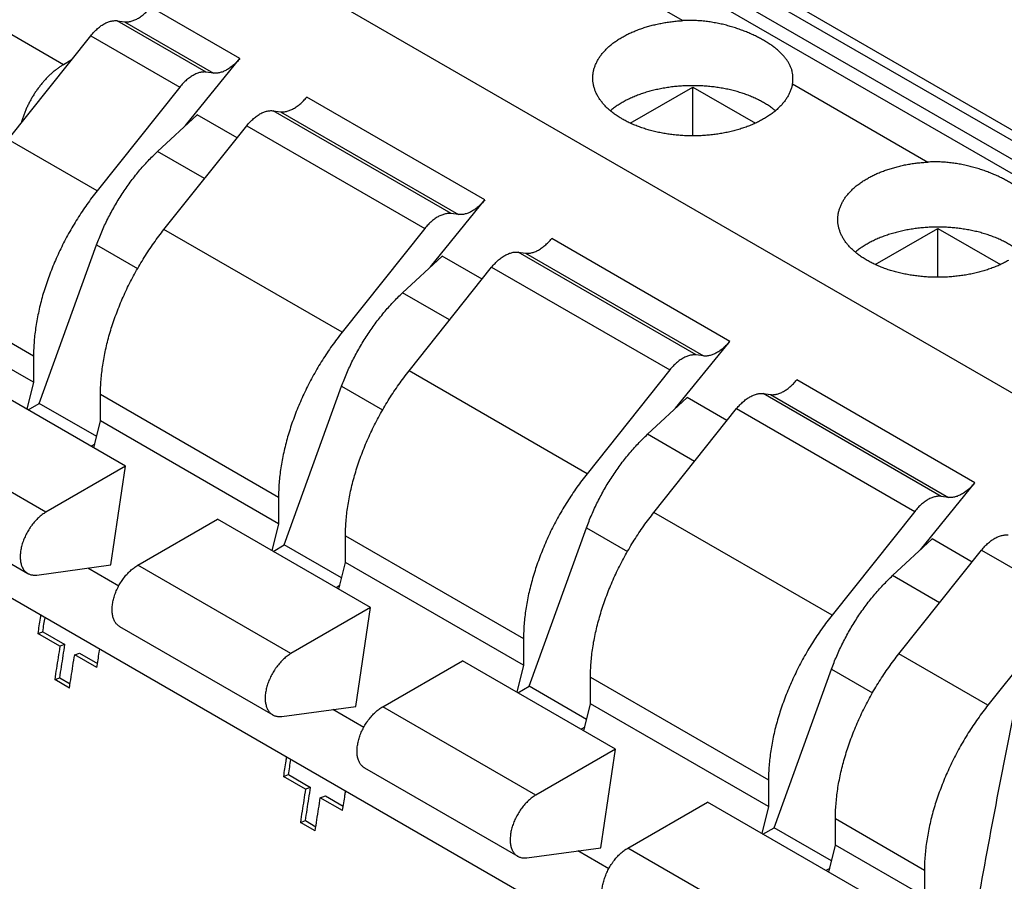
# Model space of a CAD drawing. Header units: inches. Extents: x 0 to 34, y 0 to 22.
# Tile 51 of 58: x 27 to 28.1, y 17.6 to 18.6. Entities that reach past the tile are written whole.
import ezdxf

# ---------------------------------------------------------------- set-up
doc = ezdxf.new("R2010")
doc.units = ezdxf.units.IN
doc.header["$LTSCALE"] = 1.87
doc.header["$MEASUREMENT"] = 0
doc.layers.get('0').update_dxf_attribs({"linetype": 'CONTINUOUS'})

msp = doc.modelspace()

# ---------------------------------------------------------------- linework, layer by layer
at = {"color": 7, "linetype": 'CONTINUOUS'}
for p, q in [((28.5358, 18.1678), (27.4757, 18.7799)), ((28.5162, 18.1634), (27.4561, 18.7755)), ((27.5441, 18.7722), (28.6042, 18.1601)), ((27.5314, 18.7684), (28.5915, 18.1563)), ((27.0837, 18.516), (26.7218, 18.725)), ((28.3048, 18.0483), (27.2446, 18.6604)), ((27.6074, 18.6483), (27.7538, 18.5638)), ((27.2746, 18.5228), (27.1782, 18.5784)), ((27.2383, 18.508), (27.142, 18.5636)), ((27.142, 18.5636), (27.1499, 18.5626)), ((27.1499, 18.5626), (27.2462, 18.507)), ((27.0238, 18.4351), (27.1133, 18.5474)), ((27.1133, 18.5474), (27.2096, 18.4918)), ((27.0921, 18.5209), (27.0837, 18.516)), ((27.2159, 18.4504), (27.2746, 18.5228)), ((27.2462, 18.507), (27.2383, 18.508)), ((27.2096, 18.4918), (27.1202, 18.3795)), ((27.6969, 18.4528), (27.7647, 18.4919)), ((27.7647, 18.439), (27.7647, 18.4919)), ((27.7647, 18.4919), (27.8324, 18.4528)), ((27.8724, 18.4953), (28.0188, 18.4107)), ((27.5396, 18.3698), (27.3469, 18.481)), ((27.1856, 18.4223), (27.2283, 18.4619)), ((27.2716, 18.4369), (27.2283, 18.4619)), ((27.5033, 18.355), (27.3107, 18.4662)), ((27.3107, 18.4662), (27.3186, 18.4652)), ((27.3186, 18.4652), (27.5112, 18.3539)), ((27.1925, 18.3377), (27.282, 18.45)), ((27.282, 18.45), (27.4746, 18.3388)), ((27.1202, 18.3795), (27.0238, 18.4351)), ((27.2365, 18.3929), (27.1856, 18.4223)), ((27.4809, 18.2974), (27.5396, 18.3698)), ((27.5112, 18.3539), (27.5033, 18.355)), ((27.3852, 18.2265), (27.1925, 18.3377)), ((27.4746, 18.3388), (27.3852, 18.2265)), ((27.962, 18.2998), (28.0297, 18.3389)), ((28.0297, 18.286), (28.0297, 18.3389)), ((28.0297, 18.3389), (28.0975, 18.2998)), ((27.8046, 18.2167), (27.612, 18.328)), ((27.0576, 18.1496), (27.1196, 18.3211)), ((27.1196, 18.3211), (27.164, 18.2955)), ((27.7684, 18.202), (27.5757, 18.3132)), ((27.5757, 18.3132), (27.5836, 18.3122)), ((27.5836, 18.3122), (27.7763, 18.2009)), ((27.4507, 18.2692), (27.4933, 18.3089)), ((27.5366, 18.2839), (27.4933, 18.3089)), ((27.4576, 18.1847), (27.547, 18.297)), ((27.547, 18.297), (27.7397, 18.1858)), ((27.5015, 18.2399), (27.4507, 18.2692)), ((26.9551, 18.2568), (27.0514, 18.2012)), ((27.0514, 18.1724), (26.9551, 18.228)), ((27.746, 18.1443), (27.8046, 18.2167)), ((27.0514, 18.2012), (27.0514, 18.1724)), ((27.7763, 18.2009), (27.7684, 18.202)), ((27.6502, 18.0734), (27.4576, 18.1847)), ((27.7397, 18.1858), (27.6502, 18.0734)), ((27.151, 18.0816), (26.9854, 18.1773)), ((27.0514, 18.1724), (27.0442, 18.1433)), ((28.0696, 18.0637), (27.877, 18.1749)), ((27.3227, 17.9966), (27.3846, 18.1681)), ((27.3846, 18.1681), (27.429, 18.1425)), ((27.1238, 18.1306), (27.1238, 18.1594)), ((27.1238, 18.1594), (27.3165, 18.0482)), ((27.7157, 18.1162), (27.7584, 18.1559)), ((27.8016, 18.1309), (27.7584, 18.1559)), ((28.0334, 18.049), (27.8407, 18.1602)), ((27.8407, 18.1602), (27.8486, 18.1591)), ((27.8486, 18.1591), (28.0413, 18.0479)), ((27.0455, 18.1426), (27.0576, 18.1496)), ((27.1197, 18.1138), (27.0576, 18.1496)), ((27.7226, 18.0316), (27.812, 18.144)), ((27.812, 18.144), (28.0047, 18.0327)), ((27.1166, 18.1015), (27.1238, 18.1306)), ((27.3165, 18.0194), (27.1238, 18.1306)), ((27.0648, 18.0319), (26.8992, 18.1275)), ((27.7666, 18.0868), (27.7157, 18.1162)), ((27.1176, 18.1054), (27.1137, 18.1032)), ((27.151, 18.0816), (27.0648, 18.0319)), ((27.1351, 17.9748), (27.151, 18.0816)), ((26.8795, 18.0613), (27.0451, 17.9656)), ((28.011, 17.9913), (28.0696, 18.0637)), ((27.3165, 18.0482), (27.3165, 18.0194)), ((28.0413, 18.0479), (28.0334, 18.049)), ((27.1642, 17.9745), (27.2504, 18.0242)), ((27.416, 17.9286), (27.2504, 18.0242)), ((27.9152, 17.9204), (27.7226, 18.0316)), ((28.0047, 18.0327), (27.9152, 17.9204)), ((27.3165, 18.0194), (27.3093, 17.9902)), ((27.5877, 17.8435), (27.6497, 18.0151)), ((27.6497, 18.0151), (27.694, 17.9894)), ((27.3889, 17.9776), (27.3889, 18.0064)), ((27.3889, 18.0064), (27.5815, 17.8952)), ((27.9807, 17.9632), (28.0234, 18.0029)), ((28.0667, 17.9779), (28.0234, 18.0029)), ((27.979, 17.3893), (26.9189, 18.0014)), ((27.3105, 17.9895), (27.3227, 17.9966)), ((27.3847, 17.9607), (27.3227, 17.9966)), ((27.9876, 17.8786), (28.0771, 17.9909)), ((28.0771, 17.9909), (28.1734, 17.9353)), ((27.0548, 17.9639), (27.1351, 17.9748)), ((27.1436, 17.952), (27.1101, 17.9714)), ((27.3298, 17.8788), (27.1642, 17.9745)), ((27.3816, 17.9484), (27.3889, 17.9776)), ((27.5815, 17.8663), (27.3889, 17.9776)), ((28.0316, 17.9338), (27.9807, 17.9632)), ((27.3826, 17.9524), (27.3787, 17.9502)), ((27.416, 17.9286), (27.3298, 17.8788)), ((27.4002, 17.8218), (27.416, 17.9286)), ((28.1734, 17.9353), (28.0839, 17.823)), ((27.1445, 17.9082), (27.3101, 17.8126)), ((27.0559, 17.9006), (27.0614, 17.9025)), ((27.0799, 17.8868), (27.0559, 17.9006)), ((27.0614, 17.9025), (27.0853, 17.8887)), ((27.5815, 17.8952), (27.5815, 17.8663)), ((27.0853, 17.8887), (27.0799, 17.8868)), ((27.0959, 17.8776), (27.1013, 17.8795)), ((27.1199, 17.8637), (27.0959, 17.8776)), ((27.1013, 17.8795), (27.1206, 17.8683)), ((28.0839, 17.823), (27.9876, 17.8786)), ((27.4292, 17.8214), (27.5154, 17.8712)), ((27.6811, 17.7756), (27.5154, 17.8712)), ((27.5815, 17.8663), (27.5743, 17.8372)), ((27.0743, 17.8508), (27.0797, 17.8527)), ((27.0797, 17.8527), (27.091, 17.8463)), ((27.6539, 17.8246), (27.6539, 17.8534)), ((27.6539, 17.8534), (27.8465, 17.7422)), ((27.8527, 17.6905), (27.9147, 17.862)), ((27.9147, 17.862), (27.9591, 17.8364)), ((27.0903, 17.8416), (27.0743, 17.8508)), ((27.5755, 17.8365), (27.5877, 17.8435)), ((27.6497, 17.8077), (27.5877, 17.8435)), ((27.3199, 17.8109), (27.4002, 17.8218)), ((27.5949, 17.7258), (27.4292, 17.8214)), ((27.6467, 17.7954), (27.6539, 17.8246)), ((27.8465, 17.7133), (27.6539, 17.8246)), ((27.4086, 17.799), (27.3751, 17.8184)), ((27.6477, 17.7994), (27.6437, 17.7971)), ((27.6811, 17.7756), (27.5949, 17.7258)), ((27.6652, 17.6687), (27.6811, 17.7756)), ((27.3217, 17.746), (27.3272, 17.7479)), ((27.3272, 17.7479), (27.3511, 17.7341)), ((27.4095, 17.7552), (27.5752, 17.6596)), ((27.3457, 17.7322), (27.3217, 17.746)), ((27.8465, 17.7422), (27.8465, 17.7133)), ((27.3511, 17.7341), (27.3457, 17.7322)), ((27.3616, 17.7229), (27.3671, 17.7248)), ((27.3671, 17.7248), (27.3864, 17.7137)), ((27.3857, 17.7091), (27.3616, 17.7229)), ((27.6942, 17.6684), (27.7804, 17.7182)), ((27.9461, 17.6226), (27.7804, 17.7182)), ((27.8465, 17.7133), (27.8393, 17.6842)), ((27.3401, 17.6962), (27.3455, 17.6981)), ((27.356, 17.687), (27.3401, 17.6962)), ((27.3455, 17.6981), (27.3568, 17.6916)), ((27.9189, 17.6715), (27.9189, 17.7004)), ((27.9189, 17.7004), (28.0152, 17.6447)), ((27.8405, 17.6835), (27.8527, 17.6905)), ((27.9147, 17.6547), (27.8527, 17.6905)), ((27.9117, 17.6424), (27.9189, 17.6715)), ((28.0152, 17.6159), (27.9189, 17.6715)), ((27.5849, 17.6579), (27.6652, 17.6687)), ((27.6736, 17.646), (27.6401, 17.6653)), ((27.8599, 17.5728), (27.6942, 17.6684)), ((27.9127, 17.6464), (27.9087, 17.6441)), ((28.0152, 17.6447), (28.0152, 17.6159))]:
    msp.add_line(p, q, dxfattribs=at)
for points, knots in [([(27.1499, 18.5626), (27.1505, 18.5625), (27.1516, 18.5624), (27.1534, 18.5625), (27.1553, 18.5627), (27.1572, 18.5631), (27.1591, 18.5637), (27.1611, 18.5645), (27.163, 18.5654), (27.165, 18.5665), (27.167, 18.5678), (27.169, 18.5692), (27.1709, 18.5708), (27.1728, 18.5725), (27.1747, 18.5744), (27.1765, 18.5763), (27.1777, 18.5777), (27.1782, 18.5784)], [0, 0, 0, 0, 0.051191, 0.104299, 0.159465, 0.216757, 0.276531, 0.338888, 0.403689, 0.470802, 0.54046, 0.612466, 0.686485, 0.762349, 0.840161, 0.919527, 1, 1, 1, 1]), ([(27.1133, 18.5474), (27.1139, 18.5481), (27.115, 18.5495), (27.1169, 18.5515), (27.1188, 18.5534), (27.1207, 18.5552), (27.1226, 18.5568), (27.1246, 18.5583), (27.1266, 18.5596), (27.1286, 18.5607), (27.1306, 18.5617), (27.1326, 18.5625), (27.1346, 18.5631), (27.1365, 18.5635), (27.1384, 18.5637), (27.1402, 18.5638), (27.1414, 18.5637), (27.142, 18.5636)], [0, 0, 0, 0, 0.08046, 0.15985, 0.237709, 0.313631, 0.387719, 0.459796, 0.529517, 0.596675, 0.661505, 0.723868, 0.783618, 0.840855, 0.895941, 0.948941, 1, 1, 1, 1]), ([(27.6881, 18.5458), (27.6895, 18.5465), (27.6923, 18.5481), (27.6966, 18.5502), (27.7011, 18.5522), (27.7058, 18.554), (27.7107, 18.5558), (27.7157, 18.5573), (27.7208, 18.5587), (27.7261, 18.56), (27.7315, 18.5611), (27.737, 18.562), (27.7425, 18.5628), (27.7481, 18.5634), (27.7519, 18.5636), (27.7538, 18.5638)], [0, 0, 0, 0, 0.068257, 0.138363, 0.210251, 0.283815, 0.358934, 0.435471, 0.513288, 0.592272, 0.672261, 0.753089, 0.834771, 0.917157, 1, 1, 1, 1]), ([(27.8729, 18.5014), (27.8729, 18.5016), (27.8729, 18.5028), (27.8728, 18.5052), (27.8722, 18.5084), (27.8714, 18.5116), (27.8701, 18.5147), (27.8686, 18.5178), (27.8667, 18.5208), (27.8645, 18.5237), (27.862, 18.5266), (27.8592, 18.5294), (27.8561, 18.5322), (27.8528, 18.5349), (27.8492, 18.5375), (27.8453, 18.54), (27.8412, 18.5425), (27.8369, 18.5449), (27.8323, 18.5472), (27.8275, 18.5494), (27.8226, 18.5515), (27.8174, 18.5535), (27.8121, 18.5554), (27.8066, 18.5571), (27.8009, 18.5587), (27.7952, 18.5601), (27.7893, 18.5613), (27.7834, 18.5623), (27.7775, 18.5631), (27.7715, 18.5636), (27.7656, 18.564), (27.7597, 18.564), (27.7558, 18.5639), (27.7538, 18.5638)], [0, 0, 0, 0, 0.003297, 0.025716, 0.048069, 0.07063, 0.093598, 0.117133, 0.141414, 0.166628, 0.192842, 0.220085, 0.24846, 0.278, 0.308671, 0.340456, 0.373419, 0.407499, 0.442616, 0.478805, 0.51601, 0.554105, 0.592999, 0.632679, 0.672967, 0.713666, 0.754706, 0.795972, 0.837251, 0.878377, 0.919324, 0.959924, 1, 1, 1, 1]), ([(27.6564, 18.5016), (27.6564, 18.5016), (27.6564, 18.5028), (27.6565, 18.5052), (27.6571, 18.5087), (27.6579, 18.5122), (27.6591, 18.5156), (27.6607, 18.519), (27.6625, 18.5224), (27.6647, 18.5257), (27.6672, 18.5289), (27.67, 18.532), (27.6731, 18.535), (27.6765, 18.5379), (27.6801, 18.5407), (27.684, 18.5433), (27.6867, 18.545), (27.6881, 18.5458)], [0, 0, 0, 0, 0.001945, 0.063654, 0.125754, 0.188524, 0.252459, 0.317905, 0.385048, 0.454059, 0.525283, 0.598813, 0.674639, 0.752719, 0.833039, 0.915513, 1, 1, 1, 1]), ([(27.0837, 18.516), (27.0827, 18.5154), (27.0806, 18.5141), (27.0776, 18.512), (27.0746, 18.5098), (27.0716, 18.5073), (27.0687, 18.5046), (27.0658, 18.5017), (27.063, 18.4987), (27.0603, 18.4956), (27.0577, 18.4923), (27.0551, 18.4888), (27.0527, 18.4853), (27.0504, 18.4816), (27.0483, 18.4779), (27.0462, 18.4741), (27.0444, 18.4702), (27.0426, 18.4663), (27.0411, 18.4624), (27.0397, 18.4585), (27.0387, 18.4553), (27.0382, 18.4535), (27.0381, 18.453)], [0, 0, 0, 0, 0.044956, 0.091277, 0.138817, 0.187582, 0.237436, 0.288241, 0.33997, 0.392411, 0.445494, 0.499092, 0.552995, 0.607165, 0.661391, 0.715532, 0.769509, 0.823087, 0.876219, 0.928738, 0.980468, 1, 1, 1, 1]), ([(27.2746, 18.5228), (27.274, 18.5221), (27.2728, 18.5207), (27.271, 18.5187), (27.2691, 18.5169), (27.2672, 18.5152), (27.2653, 18.5136), (27.2633, 18.5122), (27.2613, 18.5109), (27.2594, 18.5098), (27.2574, 18.5089), (27.2554, 18.5081), (27.2535, 18.5075), (27.2516, 18.5071), (27.2497, 18.5069), (27.2479, 18.5068), (27.2468, 18.5069), (27.2462, 18.507)], [0, 0, 0, 0, 0.080473, 0.159839, 0.237651, 0.313515, 0.387534, 0.45954, 0.529198, 0.596311, 0.661112, 0.723469, 0.783243, 0.840535, 0.895701, 0.948809, 1, 1, 1, 1]), ([(27.2383, 18.508), (27.2377, 18.5081), (27.2365, 18.5082), (27.2347, 18.5081), (27.2328, 18.5079), (27.2309, 18.5075), (27.229, 18.5068), (27.227, 18.5061), (27.225, 18.5051), (27.223, 18.5039), (27.221, 18.5026), (27.219, 18.5012), (27.217, 18.4996), (27.2151, 18.4978), (27.2132, 18.4959), (27.2114, 18.4939), (27.2102, 18.4925), (27.2096, 18.4918)], [0, 0, 0, 0, 0.051059, 0.104059, 0.159145, 0.216382, 0.276132, 0.338495, 0.403325, 0.470483, 0.540204, 0.612281, 0.686369, 0.762291, 0.84015, 0.91954, 1, 1, 1, 1]), ([(27.8412, 18.4574), (27.8398, 18.4565), (27.8368, 18.4549), (27.8322, 18.4526), (27.8273, 18.4505), (27.8222, 18.4486), (27.817, 18.4468), (27.8116, 18.4452), (27.8061, 18.4438), (27.8004, 18.4425), (27.7946, 18.4414), (27.7887, 18.4406), (27.7828, 18.4399), (27.7767, 18.4394), (27.7707, 18.4391), (27.7646, 18.439), (27.7585, 18.4391), (27.7525, 18.4394), (27.7465, 18.4399), (27.7405, 18.4406), (27.7346, 18.4415), (27.7289, 18.4425), (27.7232, 18.4438), (27.7176, 18.4452), (27.7122, 18.4468), (27.707, 18.4486), (27.702, 18.4506), (27.6971, 18.4527), (27.6925, 18.4549), (27.688, 18.4574), (27.6839, 18.4599), (27.68, 18.4626), (27.6763, 18.4654), (27.6729, 18.4683), (27.6698, 18.4713), (27.6671, 18.4745), (27.6646, 18.4777), (27.6624, 18.4809), (27.6606, 18.4843), (27.659, 18.4877), (27.6579, 18.4912), (27.657, 18.4946), (27.6565, 18.4981), (27.6564, 18.5004), (27.6564, 18.5016)], [0, 0, 0, 0, 0.023268, 0.047192, 0.071707, 0.096746, 0.122335, 0.148434, 0.174956, 0.201832, 0.229088, 0.256646, 0.284407, 0.312321, 0.340395, 0.36853, 0.396624, 0.424668, 0.452628, 0.480404, 0.507903, 0.535145, 0.562068, 0.58858, 0.614617, 0.640208, 0.665283, 0.689766, 0.713638, 0.736922, 0.759563, 0.781512, 0.802802, 0.823453, 0.84344, 0.862761, 0.881499, 0.899685, 0.917345, 0.934535, 0.951377, 0.967935, 0.984275, 1, 1, 1, 1]), ([(27.8539, 18.4662), (27.8531, 18.4669), (27.851, 18.4686), (27.8475, 18.4712), (27.8434, 18.4738), (27.839, 18.4763), (27.8344, 18.4787), (27.8295, 18.4809), (27.8245, 18.483), (27.8192, 18.4849), (27.8138, 18.4866), (27.8082, 18.4881), (27.8025, 18.4895), (27.7966, 18.4906), (27.7907, 18.4916), (27.7847, 18.4923), (27.7785, 18.4929), (27.7724, 18.4932), (27.7662, 18.4934), (27.76, 18.4933), (27.7539, 18.4931), (27.7478, 18.4926), (27.7417, 18.492), (27.7357, 18.4911), (27.7298, 18.49), (27.724, 18.4888), (27.7183, 18.4874), (27.7128, 18.4858), (27.7075, 18.484), (27.7023, 18.482), (27.6974, 18.4798), (27.6926, 18.4776), (27.6896, 18.4759), (27.6881, 18.475)], [0, 0, 0, 0, 0.019044, 0.046239, 0.074316, 0.103251, 0.132975, 0.163446, 0.194708, 0.226673, 0.259236, 0.29239, 0.326114, 0.360287, 0.394799, 0.429673, 0.464821, 0.50011, 0.53546, 0.570884, 0.606257, 0.641445, 0.676433, 0.711182, 0.74556, 0.779459, 0.812906, 0.845822, 0.878092, 0.909658, 0.940555, 0.970697, 1, 1, 1, 1]), ([(27.8724, 18.4953), (27.8722, 18.4941), (27.8717, 18.4917), (27.8705, 18.4882), (27.869, 18.4847), (27.8672, 18.4813), (27.865, 18.478), (27.8625, 18.4747), (27.8597, 18.4715), (27.8566, 18.4684), (27.8532, 18.4655), (27.8494, 18.4626), (27.8455, 18.4599), (27.8427, 18.4582), (27.8412, 18.4574)], [0, 0, 0, 0, 0.071559, 0.144393, 0.218766, 0.295079, 0.373689, 0.454705, 0.53838, 0.624921, 0.714279, 0.806567, 0.90187, 1, 1, 1, 1]), ([(27.8724, 18.4953), (27.8726, 18.4964), (27.8729, 18.4984), (27.8729, 18.5005), (27.8729, 18.5014)], [0, 0, 0, 0, 0.543322, 1, 1, 1, 1]), ([(27.3186, 18.4652), (27.3192, 18.4651), (27.3203, 18.465), (27.3221, 18.4651), (27.324, 18.4653), (27.3259, 18.4657), (27.3278, 18.4663), (27.3298, 18.4671), (27.3317, 18.468), (27.3337, 18.4691), (27.3357, 18.4704), (27.3377, 18.4718), (27.3396, 18.4734), (27.3415, 18.4751), (27.3434, 18.4769), (27.3452, 18.4789), (27.3464, 18.4803), (27.3469, 18.481)], [0, 0, 0, 0, 0.051191, 0.104299, 0.159465, 0.216757, 0.276531, 0.338888, 0.403689, 0.470802, 0.54046, 0.612466, 0.686485, 0.762349, 0.840161, 0.919527, 1, 1, 1, 1]), ([(27.6881, 18.475), (27.6867, 18.4742), (27.6839, 18.4725), (27.6799, 18.4698), (27.6771, 18.4676), (27.6757, 18.4664), (27.6754, 18.4662)], [0, 0, 0, 0, 0.321152, 0.633214, 0.935556, 1, 1, 1, 1]), ([(27.282, 18.45), (27.2826, 18.4507), (27.2837, 18.4521), (27.2856, 18.4541), (27.2875, 18.456), (27.2894, 18.4578), (27.2913, 18.4594), (27.2933, 18.4609), (27.2953, 18.4622), (27.2973, 18.4633), (27.2994, 18.4643), (27.3013, 18.4651), (27.3033, 18.4657), (27.3052, 18.4661), (27.3071, 18.4663), (27.3089, 18.4664), (27.3101, 18.4663), (27.3107, 18.4662)], [0, 0, 0, 0, 0.08046, 0.15985, 0.237709, 0.313631, 0.387719, 0.459796, 0.529517, 0.596675, 0.661505, 0.723868, 0.783618, 0.840855, 0.895941, 0.948941, 1, 1, 1, 1]), ([(27.1196, 18.3211), (27.1205, 18.3235), (27.1223, 18.3282), (27.1252, 18.3353), (27.1283, 18.3423), (27.1317, 18.3493), (27.1353, 18.3561), (27.139, 18.3629), (27.143, 18.3696), (27.1471, 18.3762), (27.1515, 18.3826), (27.1559, 18.3888), (27.1606, 18.3949), (27.1653, 18.4008), (27.1702, 18.4065), (27.1753, 18.412), (27.1804, 18.4172), (27.1839, 18.4206), (27.1856, 18.4223)], [0, 0, 0, 0, 0.062131, 0.124854, 0.187994, 0.251373, 0.314968, 0.378752, 0.442545, 0.506165, 0.569587, 0.632788, 0.695587, 0.757811, 0.819441, 0.880458, 0.940697, 1, 1, 1, 1]), ([(27.9531, 18.3927), (27.9545, 18.3935), (27.9573, 18.395), (27.9616, 18.3972), (27.9661, 18.3992), (27.9708, 18.401), (27.9757, 18.4027), (27.9807, 18.4043), (27.9859, 18.4057), (27.9911, 18.407), (27.9965, 18.4081), (28.002, 18.409), (28.0075, 18.4098), (28.0132, 18.4103), (28.0169, 18.4106), (28.0188, 18.4107)], [0, 0, 0, 0, 0.068257, 0.138363, 0.210251, 0.283815, 0.358934, 0.435471, 0.513288, 0.592272, 0.672261, 0.753089, 0.834771, 0.917157, 1, 1, 1, 1]), ([(28.138, 18.3484), (28.138, 18.3486), (28.138, 18.3498), (28.1378, 18.3521), (28.1373, 18.3554), (28.1364, 18.3585), (28.1352, 18.3617), (28.1336, 18.3647), (28.1317, 18.3677), (28.1295, 18.3707), (28.127, 18.3736), (28.1242, 18.3764), (28.1212, 18.3791), (28.1178, 18.3818), (28.1142, 18.3845), (28.1103, 18.387), (28.1062, 18.3895), (28.1019, 18.3919), (28.0973, 18.3942), (28.0926, 18.3964), (28.0876, 18.3985), (28.0824, 18.4005), (28.0771, 18.4024), (28.0716, 18.4041), (28.0659, 18.4057), (28.0602, 18.4071), (28.0543, 18.4083), (28.0484, 18.4093), (28.0425, 18.4101), (28.0365, 18.4106), (28.0306, 18.4109), (28.0247, 18.411), (28.0208, 18.4108), (28.0188, 18.4107)], [0, 0, 0, 0, 0.003297, 0.025716, 0.048069, 0.07063, 0.093598, 0.117133, 0.141414, 0.166628, 0.192842, 0.220085, 0.24846, 0.278, 0.308671, 0.340456, 0.373419, 0.407499, 0.442616, 0.478805, 0.51601, 0.554105, 0.592999, 0.632679, 0.672967, 0.713666, 0.754706, 0.795972, 0.837251, 0.878377, 0.919324, 0.959924, 1, 1, 1, 1]), ([(27.9214, 18.3485), (27.9214, 18.3486), (27.9214, 18.3498), (27.9216, 18.3522), (27.9221, 18.3557), (27.923, 18.3592), (27.9242, 18.3626), (27.9257, 18.366), (27.9276, 18.3694), (27.9297, 18.3726), (27.9322, 18.3758), (27.9351, 18.379), (27.9382, 18.382), (27.9415, 18.3849), (27.9452, 18.3876), (27.949, 18.3903), (27.9518, 18.3919), (27.9531, 18.3927)], [0, 0, 0, 0, 0.001945, 0.063654, 0.125754, 0.188524, 0.252459, 0.317905, 0.385048, 0.454059, 0.525283, 0.598813, 0.674639, 0.752719, 0.833039, 0.915513, 1, 1, 1, 1]), ([(27.1202, 18.3795), (27.1183, 18.3771), (27.1145, 18.3723), (27.1091, 18.3648), (27.1039, 18.3572), (27.0988, 18.3494), (27.094, 18.3415), (27.0893, 18.3334), (27.085, 18.3252), (27.0808, 18.317), (27.0769, 18.3086), (27.0732, 18.3002), (27.0698, 18.2917), (27.0667, 18.2832), (27.0638, 18.2747), (27.0612, 18.2663), (27.059, 18.2578), (27.057, 18.2495), (27.0553, 18.2411), (27.0539, 18.2329), (27.0528, 18.2248), (27.052, 18.2168), (27.0516, 18.209), (27.0514, 18.2038), (27.0514, 18.2012)], [0, 0, 0, 0, 0.046995, 0.094341, 0.141918, 0.189612, 0.237442, 0.285325, 0.333137, 0.380798, 0.428324, 0.475604, 0.522516, 0.569037, 0.615146, 0.660726, 0.705679, 0.750028, 0.793711, 0.836627, 0.878723, 0.920034, 0.960485, 1, 1, 1, 1]), ([(27.5396, 18.3698), (27.539, 18.3691), (27.5379, 18.3677), (27.536, 18.3657), (27.5342, 18.3639), (27.5323, 18.3622), (27.5303, 18.3606), (27.5283, 18.3592), (27.5264, 18.3579), (27.5244, 18.3568), (27.5224, 18.3558), (27.5205, 18.3551), (27.5185, 18.3545), (27.5166, 18.3541), (27.5148, 18.3538), (27.513, 18.3538), (27.5118, 18.3539), (27.5112, 18.3539)], [0, 0, 0, 0, 0.080473, 0.159839, 0.237651, 0.313515, 0.387534, 0.45954, 0.529198, 0.596311, 0.661112, 0.723469, 0.783243, 0.840535, 0.895701, 0.948809, 1, 1, 1, 1]), ([(27.5033, 18.355), (27.5028, 18.3551), (27.5016, 18.3552), (27.4997, 18.3551), (27.4979, 18.3549), (27.4959, 18.3544), (27.494, 18.3538), (27.492, 18.353), (27.49, 18.3521), (27.488, 18.3509), (27.486, 18.3496), (27.484, 18.3482), (27.482, 18.3465), (27.4801, 18.3448), (27.4782, 18.3429), (27.4764, 18.3409), (27.4752, 18.3395), (27.4746, 18.3388)], [0, 0, 0, 0, 0.051059, 0.104059, 0.159145, 0.216382, 0.276132, 0.338495, 0.403325, 0.470483, 0.540204, 0.612281, 0.686369, 0.762291, 0.84015, 0.91954, 1, 1, 1, 1]), ([(28.1063, 18.3043), (28.1048, 18.3035), (28.1018, 18.3019), (28.0972, 18.2996), (28.0923, 18.2975), (28.0873, 18.2956), (28.082, 18.2938), (28.0766, 18.2922), (28.0711, 18.2907), (28.0654, 18.2895), (28.0596, 18.2884), (28.0537, 18.2876), (28.0478, 18.2869), (28.0418, 18.2864), (28.0357, 18.2861), (28.0296, 18.286), (28.0236, 18.2861), (28.0175, 18.2864), (28.0115, 18.2869), (28.0055, 18.2876), (27.9997, 18.2884), (27.9939, 18.2895), (27.9882, 18.2908), (27.9827, 18.2922), (27.9773, 18.2938), (27.972, 18.2956), (27.967, 18.2975), (27.9621, 18.2997), (27.9575, 18.3019), (27.9531, 18.3043), (27.9489, 18.3069), (27.945, 18.3096), (27.9413, 18.3124), (27.938, 18.3153), (27.9349, 18.3183), (27.9321, 18.3214), (27.9296, 18.3246), (27.9274, 18.3279), (27.9256, 18.3313), (27.9241, 18.3347), (27.9229, 18.3381), (27.922, 18.3416), (27.9215, 18.3451), (27.9214, 18.3474), (27.9214, 18.3485)], [0, 0, 0, 0, 0.023268, 0.047192, 0.071707, 0.096746, 0.122335, 0.148434, 0.174956, 0.201832, 0.229088, 0.256646, 0.284407, 0.312321, 0.340395, 0.36853, 0.396624, 0.424668, 0.452628, 0.480404, 0.507903, 0.535145, 0.562068, 0.58858, 0.614617, 0.640208, 0.665283, 0.689766, 0.713638, 0.736922, 0.759563, 0.781512, 0.802802, 0.823453, 0.84344, 0.862761, 0.881499, 0.899685, 0.917345, 0.934535, 0.951377, 0.967935, 0.984275, 1, 1, 1, 1]), ([(27.1238, 18.1594), (27.1238, 18.162), (27.1239, 18.1672), (27.1244, 18.175), (27.1252, 18.183), (27.1263, 18.1911), (27.1277, 18.1993), (27.1294, 18.2077), (27.1313, 18.216), (27.1336, 18.2245), (27.1362, 18.233), (27.1391, 18.2414), (27.1422, 18.2499), (27.1456, 18.2584), (27.1493, 18.2668), (27.1532, 18.2752), (27.1573, 18.2835), (27.1617, 18.2916), (27.1664, 18.2997), (27.1712, 18.3076), (27.1762, 18.3154), (27.1815, 18.323), (27.1869, 18.3305), (27.1906, 18.3353), (27.1925, 18.3377)], [0, 0, 0, 0, 0.039515, 0.079966, 0.121277, 0.163373, 0.206289, 0.249972, 0.294321, 0.339274, 0.384854, 0.430963, 0.477484, 0.524396, 0.571676, 0.619202, 0.666863, 0.714675, 0.762558, 0.810388, 0.858082, 0.905659, 0.953005, 1, 1, 1, 1]), ([(28.119, 18.3132), (28.1181, 18.3139), (28.116, 18.3156), (28.1125, 18.3181), (28.1084, 18.3208), (28.104, 18.3233), (28.0994, 18.3257), (28.0946, 18.3279), (28.0895, 18.33), (28.0843, 18.3319), (28.0788, 18.3336), (28.0733, 18.3351), (28.0675, 18.3364), (28.0617, 18.3376), (28.0557, 18.3385), (28.0497, 18.3393), (28.0436, 18.3398), (28.0374, 18.3402), (28.0313, 18.3404), (28.0251, 18.3403), (28.0189, 18.3401), (28.0128, 18.3396), (28.0067, 18.3389), (28.0007, 18.3381), (27.9948, 18.337), (27.989, 18.3358), (27.9834, 18.3343), (27.9778, 18.3327), (27.9725, 18.3309), (27.9673, 18.329), (27.9624, 18.3268), (27.9577, 18.3245), (27.9546, 18.3229), (27.9531, 18.322)], [0, 0, 0, 0, 0.019044, 0.046239, 0.074316, 0.103251, 0.132975, 0.163446, 0.194708, 0.226673, 0.259236, 0.29239, 0.326114, 0.360287, 0.394799, 0.429673, 0.464821, 0.50011, 0.53546, 0.570884, 0.606257, 0.641445, 0.676433, 0.711182, 0.74556, 0.779459, 0.812906, 0.845822, 0.878092, 0.909658, 0.940555, 0.970697, 1, 1, 1, 1]), ([(27.5836, 18.3122), (27.5842, 18.3121), (27.5854, 18.312), (27.5872, 18.312), (27.589, 18.3123), (27.5909, 18.3127), (27.5928, 18.3133), (27.5948, 18.3141), (27.5968, 18.315), (27.5987, 18.3161), (27.6007, 18.3174), (27.6027, 18.3188), (27.6046, 18.3204), (27.6065, 18.3221), (27.6084, 18.3239), (27.6102, 18.3259), (27.6114, 18.3273), (27.612, 18.328)], [0, 0, 0, 0, 0.051191, 0.104299, 0.159465, 0.216757, 0.276531, 0.338888, 0.403689, 0.470802, 0.54046, 0.612466, 0.686485, 0.762349, 0.840161, 0.919527, 1, 1, 1, 1]), ([(27.9531, 18.322), (27.9517, 18.3212), (27.9489, 18.3195), (27.9449, 18.3168), (27.9422, 18.3146), (27.9407, 18.3134), (27.9404, 18.3132)], [0, 0, 0, 0, 0.321152, 0.633214, 0.935556, 1, 1, 1, 1]), ([(27.547, 18.297), (27.5476, 18.2977), (27.5488, 18.2991), (27.5506, 18.3011), (27.5525, 18.303), (27.5544, 18.3048), (27.5564, 18.3064), (27.5584, 18.3078), (27.5604, 18.3091), (27.5624, 18.3103), (27.5644, 18.3112), (27.5664, 18.312), (27.5683, 18.3126), (27.5702, 18.3131), (27.5721, 18.3133), (27.5739, 18.3134), (27.5751, 18.3133), (27.5757, 18.3132)], [0, 0, 0, 0, 0.08046, 0.15985, 0.237709, 0.313631, 0.387719, 0.459796, 0.529517, 0.596675, 0.661505, 0.723868, 0.783618, 0.840855, 0.895941, 0.948941, 1, 1, 1, 1]), ([(27.3846, 18.1681), (27.3855, 18.1705), (27.3873, 18.1752), (27.3902, 18.1823), (27.3934, 18.1893), (27.3967, 18.1962), (27.4003, 18.2031), (27.4041, 18.2099), (27.408, 18.2166), (27.4122, 18.2231), (27.4165, 18.2296), (27.421, 18.2358), (27.4256, 18.2419), (27.4304, 18.2478), (27.4353, 18.2535), (27.4403, 18.259), (27.4454, 18.2642), (27.4489, 18.2676), (27.4507, 18.2692)], [0, 0, 0, 0, 0.062131, 0.124854, 0.187994, 0.251373, 0.314968, 0.378752, 0.442545, 0.506165, 0.569587, 0.632788, 0.695587, 0.757811, 0.819441, 0.880458, 0.940697, 1, 1, 1, 1]), ([(27.3852, 18.2265), (27.3833, 18.2241), (27.3795, 18.2192), (27.3741, 18.2118), (27.3689, 18.2042), (27.3638, 18.1964), (27.359, 18.1885), (27.3544, 18.1804), (27.35, 18.1722), (27.3458, 18.1639), (27.3419, 18.1556), (27.3382, 18.1472), (27.3348, 18.1387), (27.3317, 18.1302), (27.3288, 18.1217), (27.3263, 18.1133), (27.324, 18.1048), (27.322, 18.0964), (27.3203, 18.0881), (27.3189, 18.0799), (27.3178, 18.0718), (27.317, 18.0638), (27.3166, 18.0559), (27.3165, 18.0508), (27.3165, 18.0482)], [0, 0, 0, 0, 0.046995, 0.094341, 0.141918, 0.189612, 0.237442, 0.285325, 0.333137, 0.380798, 0.428324, 0.475604, 0.522516, 0.569037, 0.615146, 0.660726, 0.705679, 0.750028, 0.793711, 0.836627, 0.878723, 0.920034, 0.960485, 1, 1, 1, 1]), ([(27.8046, 18.2167), (27.804, 18.216), (27.8029, 18.2147), (27.8011, 18.2127), (27.7992, 18.2109), (27.7973, 18.2091), (27.7953, 18.2076), (27.7934, 18.2061), (27.7914, 18.2049), (27.7894, 18.2038), (27.7874, 18.2028), (27.7855, 18.2021), (27.7835, 18.2015), (27.7816, 18.201), (27.7798, 18.2008), (27.778, 18.2008), (27.7768, 18.2008), (27.7763, 18.2009)], [0, 0, 0, 0, 0.080473, 0.159839, 0.237651, 0.313515, 0.387534, 0.45954, 0.529198, 0.596311, 0.661112, 0.723469, 0.783243, 0.840535, 0.895701, 0.948809, 1, 1, 1, 1]), ([(27.7684, 18.202), (27.7678, 18.2021), (27.7666, 18.2021), (27.7648, 18.2021), (27.7629, 18.2018), (27.761, 18.2014), (27.759, 18.2008), (27.757, 18.2), (27.755, 18.199), (27.753, 18.1979), (27.751, 18.1966), (27.749, 18.1951), (27.7471, 18.1935), (27.7451, 18.1918), (27.7432, 18.1899), (27.7414, 18.1879), (27.7402, 18.1865), (27.7397, 18.1858)], [0, 0, 0, 0, 0.051059, 0.104059, 0.159145, 0.216382, 0.276132, 0.338495, 0.403325, 0.470483, 0.540204, 0.612281, 0.686369, 0.762291, 0.84015, 0.91954, 1, 1, 1, 1]), ([(27.3889, 18.0064), (27.3889, 18.009), (27.389, 18.0141), (27.3894, 18.022), (27.3902, 18.03), (27.3913, 18.0381), (27.3927, 18.0463), (27.3944, 18.0546), (27.3964, 18.063), (27.3987, 18.0715), (27.4012, 18.0799), (27.4041, 18.0884), (27.4072, 18.0969), (27.4106, 18.1054), (27.4143, 18.1138), (27.4182, 18.1222), (27.4224, 18.1304), (27.4268, 18.1386), (27.4314, 18.1467), (27.4362, 18.1546), (27.4413, 18.1624), (27.4465, 18.17), (27.4519, 18.1774), (27.4557, 18.1823), (27.4576, 18.1847)], [0, 0, 0, 0, 0.039515, 0.079966, 0.121277, 0.163373, 0.206289, 0.249972, 0.294321, 0.339274, 0.384854, 0.430963, 0.477484, 0.524396, 0.571676, 0.619202, 0.666863, 0.714675, 0.762558, 0.810388, 0.858082, 0.905659, 0.953005, 1, 1, 1, 1]), ([(27.8486, 18.1591), (27.8492, 18.1591), (27.8504, 18.159), (27.8522, 18.159), (27.854, 18.1593), (27.8559, 18.1597), (27.8579, 18.1603), (27.8598, 18.161), (27.8618, 18.162), (27.8638, 18.1631), (27.8658, 18.1644), (27.8677, 18.1658), (27.8697, 18.1673), (27.8716, 18.1691), (27.8734, 18.1709), (27.8753, 18.1729), (27.8764, 18.1742), (27.877, 18.1749)], [0, 0, 0, 0, 0.051191, 0.104299, 0.159465, 0.216757, 0.276531, 0.338888, 0.403689, 0.470802, 0.54046, 0.612466, 0.686485, 0.762349, 0.840161, 0.919527, 1, 1, 1, 1]), ([(27.812, 18.144), (27.8126, 18.1447), (27.8138, 18.1461), (27.8156, 18.1481), (27.8175, 18.15), (27.8194, 18.1517), (27.8214, 18.1533), (27.8234, 18.1548), (27.8254, 18.1561), (27.8274, 18.1572), (27.8294, 18.1582), (27.8314, 18.159), (27.8333, 18.1596), (27.8353, 18.1601), (27.8371, 18.1603), (27.839, 18.1604), (27.8402, 18.1603), (27.8407, 18.1602)], [0, 0, 0, 0, 0.08046, 0.15985, 0.237709, 0.313631, 0.387719, 0.459796, 0.529517, 0.596675, 0.661505, 0.723868, 0.783618, 0.840855, 0.895941, 0.948941, 1, 1, 1, 1]), ([(27.6497, 18.0151), (27.6505, 18.0174), (27.6523, 18.0222), (27.6552, 18.0292), (27.6584, 18.0363), (27.6617, 18.0432), (27.6653, 18.0501), (27.6691, 18.0569), (27.673, 18.0636), (27.6772, 18.0701), (27.6815, 18.0765), (27.686, 18.0828), (27.6906, 18.0889), (27.6954, 18.0948), (27.7003, 18.1005), (27.7053, 18.1059), (27.7104, 18.1112), (27.7139, 18.1146), (27.7157, 18.1162)], [0, 0, 0, 0, 0.062131, 0.124854, 0.187994, 0.251373, 0.314968, 0.378752, 0.442545, 0.506165, 0.569587, 0.632788, 0.695587, 0.757811, 0.819441, 0.880458, 0.940697, 1, 1, 1, 1]), ([(27.6502, 18.0734), (27.6483, 18.0711), (27.6446, 18.0662), (27.6391, 18.0588), (27.6339, 18.0512), (27.6289, 18.0434), (27.624, 18.0355), (27.6194, 18.0274), (27.615, 18.0192), (27.6108, 18.0109), (27.6069, 18.0026), (27.6033, 17.9941), (27.5999, 17.9857), (27.5967, 17.9772), (27.5939, 17.9687), (27.5913, 17.9602), (27.589, 17.9518), (27.587, 17.9434), (27.5853, 17.9351), (27.5839, 17.9269), (27.5829, 17.9188), (27.5821, 17.9108), (27.5816, 17.9029), (27.5815, 17.8977), (27.5815, 17.8952)], [0, 0, 0, 0, 0.046995, 0.094341, 0.141918, 0.189612, 0.237442, 0.285325, 0.333137, 0.380798, 0.428324, 0.475604, 0.522516, 0.569037, 0.615146, 0.660726, 0.705679, 0.750028, 0.793711, 0.836627, 0.878723, 0.920034, 0.960485, 1, 1, 1, 1]), ([(28.0696, 18.0637), (28.0691, 18.063), (28.0679, 18.0616), (28.0661, 18.0597), (28.0642, 18.0578), (28.0623, 18.0561), (28.0604, 18.0545), (28.0584, 18.0531), (28.0564, 18.0519), (28.0544, 18.0507), (28.0525, 18.0498), (28.0505, 18.049), (28.0486, 18.0484), (28.0467, 18.048), (28.0448, 18.0478), (28.043, 18.0477), (28.0419, 18.0478), (28.0413, 18.0479)], [0, 0, 0, 0, 0.080473, 0.159839, 0.237651, 0.313515, 0.387534, 0.45954, 0.529198, 0.596311, 0.661112, 0.723469, 0.783243, 0.840535, 0.895701, 0.948809, 1, 1, 1, 1]), ([(28.0334, 18.049), (28.0328, 18.049), (28.0316, 18.0491), (28.0298, 18.0491), (28.0279, 18.0488), (28.026, 18.0484), (28.024, 18.0478), (28.022, 18.047), (28.02, 18.046), (28.018, 18.0449), (28.016, 18.0436), (28.014, 18.0421), (28.0121, 18.0405), (28.0102, 18.0388), (28.0083, 18.0369), (28.0064, 18.0349), (28.0053, 18.0335), (28.0047, 18.0327)], [0, 0, 0, 0, 0.051059, 0.104059, 0.159145, 0.216382, 0.276132, 0.338495, 0.403325, 0.470483, 0.540204, 0.612281, 0.686369, 0.762291, 0.84015, 0.91954, 1, 1, 1, 1]), ([(27.0648, 18.0319), (27.0641, 18.0315), (27.0627, 18.0306), (27.0607, 18.0292), (27.0587, 18.0276), (27.0568, 18.0259), (27.0548, 18.024), (27.053, 18.022), (27.0512, 18.0199), (27.0494, 18.0177), (27.0478, 18.0153), (27.0462, 18.0129), (27.0447, 18.0105), (27.0434, 18.0079), (27.0422, 18.0054), (27.041, 18.0028), (27.04, 18.0001), (27.0392, 17.9975), (27.0384, 17.9949), (27.0379, 17.9923), (27.0374, 17.9898), (27.0371, 17.9873), (27.037, 17.9849), (27.037, 17.9825), (27.0371, 17.9803), (27.0374, 17.9781), (27.0378, 17.9761), (27.0384, 17.9741), (27.0391, 17.9724), (27.04, 17.9707), (27.041, 17.9692), (27.0421, 17.9679), (27.0434, 17.9668), (27.0444, 17.966), (27.045, 17.9657), (27.0451, 17.9656)], [0, 0, 0, 0, 0.030383, 0.061884, 0.094357, 0.127635, 0.161753, 0.196645, 0.232106, 0.267944, 0.304208, 0.340752, 0.377348, 0.413828, 0.45024, 0.486394, 0.522069, 0.55716, 0.591698, 0.625489, 0.658349, 0.690272, 0.72126, 0.751169, 0.779891, 0.807527, 0.834088, 0.859529, 0.883872, 0.907327, 0.929984, 0.951938, 0.973364, 0.99457, 1, 1, 1, 1]), ([(27.6539, 17.8534), (27.6539, 17.8559), (27.654, 17.8611), (27.6545, 17.869), (27.6552, 17.877), (27.6563, 17.8851), (27.6577, 17.8933), (27.6594, 17.9016), (27.6614, 17.91), (27.6637, 17.9184), (27.6663, 17.9269), (27.6691, 17.9354), (27.6722, 17.9439), (27.6756, 17.9523), (27.6793, 17.9608), (27.6832, 17.9691), (27.6874, 17.9774), (27.6918, 17.9856), (27.6964, 17.9937), (27.7012, 18.0016), (27.7063, 18.0094), (27.7115, 18.017), (27.7169, 18.0244), (27.7207, 18.0293), (27.7226, 18.0316)], [0, 0, 0, 0, 0.039515, 0.079966, 0.121277, 0.163373, 0.206289, 0.249972, 0.294321, 0.339274, 0.384854, 0.430963, 0.477484, 0.524396, 0.571676, 0.619202, 0.666863, 0.714675, 0.762558, 0.810388, 0.858082, 0.905659, 0.953005, 1, 1, 1, 1]), ([(28.0771, 17.9909), (28.0776, 17.9917), (28.0788, 17.9931), (28.0806, 17.9951), (28.0825, 17.997), (28.0845, 17.9987), (28.0864, 18.0003), (28.0884, 18.0018), (28.0904, 18.0031), (28.0924, 18.0042), (28.0944, 18.0052), (28.0964, 18.006), (28.0984, 18.0066), (28.1003, 18.007), (28.1022, 18.0073), (28.104, 18.0073), (28.1052, 18.0072), (28.1058, 18.0072)], [0, 0, 0, 0, 0.08046, 0.15985, 0.237709, 0.313631, 0.387719, 0.459796, 0.529517, 0.596675, 0.661505, 0.723868, 0.783618, 0.840855, 0.895941, 0.948941, 1, 1, 1, 1]), ([(27.1445, 17.9082), (27.1444, 17.9083), (27.1438, 17.9087), (27.1428, 17.9094), (27.1415, 17.9105), (27.1404, 17.9119), (27.1394, 17.9133), (27.1385, 17.915), (27.1378, 17.9168), (27.1372, 17.9187), (27.1368, 17.9207), (27.1365, 17.9229), (27.1363, 17.9251), (27.1363, 17.9275), (27.1365, 17.9299), (27.1368, 17.9324), (27.1372, 17.9349), (27.1378, 17.9375), (27.1386, 17.9401), (27.1394, 17.9428), (27.1404, 17.9454), (27.1415, 17.948), (27.1428, 17.9506), (27.1441, 17.9531), (27.1456, 17.9556), (27.1472, 17.958), (27.1488, 17.9603), (27.1505, 17.9625), (27.1523, 17.9646), (27.1542, 17.9666), (27.1561, 17.9685), (27.1581, 17.9702), (27.1601, 17.9718), (27.1621, 17.9732), (27.1635, 17.9741), (27.1642, 17.9745)], [0, 0, 0, 0, 0.00543, 0.026636, 0.048062, 0.070016, 0.092673, 0.116128, 0.140471, 0.165912, 0.192473, 0.220109, 0.248831, 0.27874, 0.309728, 0.341651, 0.374511, 0.408302, 0.44284, 0.477931, 0.513606, 0.54976, 0.586172, 0.622652, 0.659248, 0.695792, 0.732056, 0.767894, 0.803355, 0.838247, 0.872365, 0.905643, 0.938116, 0.969617, 1, 1, 1, 1]), ([(27.0451, 17.9656), (27.0455, 17.9654), (27.0463, 17.965), (27.0478, 17.9644), (27.0494, 17.964), (27.0512, 17.9638), (27.053, 17.9637), (27.0542, 17.9639), (27.0548, 17.9639)], [0, 0, 0, 0, 0.123052, 0.289546, 0.458837, 0.633123, 0.813316, 1, 1, 1, 1]), ([(27.9147, 17.862), (27.9156, 17.8644), (27.9173, 17.8692), (27.9203, 17.8762), (27.9234, 17.8832), (27.9268, 17.8902), (27.9303, 17.8971), (27.9341, 17.9039), (27.9381, 17.9105), (27.9422, 17.9171), (27.9465, 17.9235), (27.951, 17.9298), (27.9556, 17.9359), (27.9604, 17.9418), (27.9653, 17.9474), (27.9703, 17.9529), (27.9755, 17.9582), (27.979, 17.9615), (27.9807, 17.9632)], [0, 0, 0, 0, 0.062131, 0.124854, 0.187994, 0.251373, 0.314968, 0.378752, 0.442545, 0.506165, 0.569587, 0.632788, 0.695587, 0.757811, 0.819441, 0.880458, 0.940697, 1, 1, 1, 1]), ([(27.0591, 17.9205), (27.0589, 17.9194), (27.0583, 17.9155), (27.0572, 17.9089), (27.0564, 17.9034), (27.0559, 17.9006)], [0, 0, 0, 0, 0.165098, 0.582629, 1, 1, 1, 1]), ([(27.0614, 17.9025), (27.0618, 17.9053), (27.0626, 17.9103), (27.0634, 17.9154), (27.0638, 17.9177)], [0, 0, 0, 0, 0.543545, 1, 1, 1, 1]), ([(27.9152, 17.9204), (27.9133, 17.918), (27.9096, 17.9132), (27.9042, 17.9058), (27.8989, 17.8981), (27.8939, 17.8904), (27.8891, 17.8824), (27.8844, 17.8744), (27.88, 17.8662), (27.8759, 17.8579), (27.872, 17.8495), (27.8683, 17.8411), (27.8649, 17.8327), (27.8618, 17.8242), (27.8589, 17.8157), (27.8563, 17.8072), (27.854, 17.7988), (27.852, 17.7904), (27.8504, 17.7821), (27.849, 17.7738), (27.8479, 17.7657), (27.8471, 17.7577), (27.8466, 17.7499), (27.8465, 17.7447), (27.8465, 17.7422)], [0, 0, 0, 0, 0.046995, 0.094341, 0.141918, 0.189612, 0.237442, 0.285325, 0.333137, 0.380798, 0.428324, 0.475604, 0.522516, 0.569037, 0.615146, 0.660726, 0.705679, 0.750028, 0.793711, 0.836627, 0.878723, 0.920034, 0.960485, 1, 1, 1, 1]), ([(27.0799, 17.8868), (27.0793, 17.8828), (27.078, 17.8748), (27.0761, 17.8628), (27.0749, 17.8548), (27.0743, 17.8508)], [0, 0, 0, 0, 0.333519, 0.666853, 1, 1, 1, 1]), ([(27.0797, 17.8527), (27.0804, 17.8567), (27.0816, 17.8647), (27.0835, 17.8767), (27.0847, 17.8847), (27.0853, 17.8887)], [0, 0, 0, 0, 0.333147, 0.666481, 1, 1, 1, 1]), ([(27.0903, 17.8416), (27.0909, 17.8456), (27.0921, 17.8536), (27.094, 17.8656), (27.0952, 17.8736), (27.0959, 17.8776)], [0, 0, 0, 0, 0.333147, 0.666481, 1, 1, 1, 1]), ([(27.1199, 17.8637), (27.1203, 17.8664), (27.1212, 17.872), (27.1222, 17.8786), (27.1229, 17.8824), (27.123, 17.8835)], [0, 0, 0, 0, 0.417371, 0.834902, 1, 1, 1, 1]), ([(27.3298, 17.8788), (27.3291, 17.8784), (27.3278, 17.8776), (27.3257, 17.8762), (27.3237, 17.8746), (27.3218, 17.8728), (27.3199, 17.871), (27.318, 17.869), (27.3162, 17.8669), (27.3145, 17.8646), (27.3128, 17.8623), (27.3112, 17.8599), (27.3098, 17.8574), (27.3084, 17.8549), (27.3072, 17.8523), (27.3061, 17.8497), (27.3051, 17.8471), (27.3042, 17.8445), (27.3035, 17.8419), (27.3029, 17.8393), (27.3024, 17.8368), (27.3021, 17.8343), (27.302, 17.8318), (27.302, 17.8295), (27.3021, 17.8272), (27.3024, 17.8251), (27.3029, 17.823), (27.3034, 17.8211), (27.3042, 17.8193), (27.305, 17.8177), (27.306, 17.8162), (27.3071, 17.8149), (27.3084, 17.8138), (27.3094, 17.813), (27.31, 17.8127), (27.3101, 17.8126)], [0, 0, 0, 0, 0.030383, 0.061884, 0.094357, 0.127635, 0.161753, 0.196645, 0.232106, 0.267944, 0.304208, 0.340752, 0.377348, 0.413828, 0.45024, 0.486394, 0.522069, 0.55716, 0.591698, 0.625489, 0.658349, 0.690272, 0.72126, 0.751169, 0.779891, 0.807527, 0.834088, 0.859529, 0.883872, 0.907327, 0.929984, 0.951938, 0.973364, 0.99457, 1, 1, 1, 1]), ([(27.9189, 17.7004), (27.9189, 17.7029), (27.919, 17.7081), (27.9195, 17.716), (27.9203, 17.7239), (27.9213, 17.7321), (27.9227, 17.7403), (27.9244, 17.7486), (27.9264, 17.757), (27.9287, 17.7654), (27.9313, 17.7739), (27.9341, 17.7824), (27.9373, 17.7909), (27.9407, 17.7993), (27.9443, 17.8077), (27.9482, 17.8161), (27.9524, 17.8244), (27.9568, 17.8326), (27.9614, 17.8406), (27.9663, 17.8486), (27.9713, 17.8564), (27.9766, 17.864), (27.982, 17.8714), (27.9857, 17.8762), (27.9876, 17.8786)], [0, 0, 0, 0, 0.039515, 0.079966, 0.121277, 0.163373, 0.206289, 0.249972, 0.294321, 0.339274, 0.384854, 0.430963, 0.477484, 0.524396, 0.571676, 0.619202, 0.666863, 0.714675, 0.762558, 0.810388, 0.858082, 0.905659, 0.953005, 1, 1, 1, 1]), ([(27.4095, 17.7552), (27.4094, 17.7553), (27.4088, 17.7556), (27.4078, 17.7564), (27.4065, 17.7575), (27.4054, 17.7588), (27.4044, 17.7603), (27.4035, 17.762), (27.4028, 17.7637), (27.4022, 17.7657), (27.4018, 17.7677), (27.4015, 17.7698), (27.4014, 17.7721), (27.4014, 17.7745), (27.4015, 17.7769), (27.4018, 17.7794), (27.4023, 17.7819), (27.4029, 17.7845), (27.4036, 17.7871), (27.4044, 17.7897), (27.4054, 17.7924), (27.4066, 17.795), (27.4078, 17.7975), (27.4092, 17.8001), (27.4106, 17.8025), (27.4122, 17.8049), (27.4138, 17.8073), (27.4156, 17.8095), (27.4174, 17.8116), (27.4192, 17.8136), (27.4212, 17.8155), (27.4231, 17.8172), (27.4251, 17.8188), (27.4271, 17.8202), (27.4285, 17.821), (27.4292, 17.8214)], [0, 0, 0, 0, 0.00543, 0.026636, 0.048062, 0.070016, 0.092673, 0.116128, 0.140471, 0.165912, 0.192473, 0.220109, 0.248831, 0.27874, 0.309728, 0.341651, 0.374511, 0.408302, 0.44284, 0.477931, 0.513606, 0.54976, 0.586172, 0.622652, 0.659248, 0.695792, 0.732056, 0.767894, 0.803355, 0.838247, 0.872365, 0.905643, 0.938116, 0.969617, 1, 1, 1, 1]), ([(28.0839, 17.823), (28.082, 17.8206), (28.0783, 17.8158), (28.0729, 17.8084), (28.0676, 17.8007), (28.0626, 17.793), (28.0578, 17.785), (28.0531, 17.777), (28.0487, 17.7688), (28.0446, 17.7605), (28.0407, 17.7521), (28.037, 17.7437), (28.0336, 17.7352), (28.0305, 17.7268), (28.0276, 17.7183), (28.025, 17.7098), (28.0227, 17.7014), (28.0208, 17.693), (28.0191, 17.6847), (28.0177, 17.6764), (28.0166, 17.6683), (28.0158, 17.6603), (28.0153, 17.6525), (28.0152, 17.6473), (28.0152, 17.6447)], [0, 0, 0, 0, 0.046995, 0.094341, 0.141918, 0.189612, 0.237442, 0.285325, 0.333137, 0.380798, 0.428324, 0.475604, 0.522516, 0.569037, 0.615146, 0.660726, 0.705679, 0.750028, 0.793711, 0.836627, 0.878723, 0.920034, 0.960485, 1, 1, 1, 1]), ([(28.0496, 17.476), (28.0561, 17.5146), (28.0697, 17.5921), (28.0911, 17.7083), (28.1062, 17.7858), (28.114, 17.8247)], [0, 0, 0, 0, 0.331654, 0.664998, 1, 1, 1, 1]), ([(27.3101, 17.8126), (27.3105, 17.8124), (27.3114, 17.8119), (27.3128, 17.8114), (27.3145, 17.811), (27.3162, 17.8108), (27.318, 17.8107), (27.3192, 17.8108), (27.3199, 17.8109)], [0, 0, 0, 0, 0.123052, 0.289546, 0.458837, 0.633123, 0.813316, 1, 1, 1, 1]), ([(27.325, 17.7669), (27.3248, 17.7655), (27.3241, 17.7613), (27.323, 17.7543), (27.3221, 17.7488), (27.3217, 17.746)], [0, 0, 0, 0, 0.207663, 0.603908, 1, 1, 1, 1]), ([(27.3272, 17.7479), (27.3276, 17.7507), (27.3285, 17.7561), (27.3293, 17.7615), (27.3297, 17.7642)], [0, 0, 0, 0, 0.508007, 1, 1, 1, 1]), ([(27.3457, 17.7322), (27.345, 17.7282), (27.3438, 17.7202), (27.3419, 17.7082), (27.3407, 17.7002), (27.3401, 17.6962)], [0, 0, 0, 0, 0.33352, 0.666853, 1, 1, 1, 1]), ([(27.3455, 17.6981), (27.3461, 17.7021), (27.3474, 17.7101), (27.3492, 17.7221), (27.3505, 17.7301), (27.3511, 17.7341)], [0, 0, 0, 0, 0.333147, 0.66648, 1, 1, 1, 1]), ([(27.3857, 17.7091), (27.3861, 17.7118), (27.387, 17.7174), (27.3881, 17.7243), (27.3888, 17.7285), (27.389, 17.73)], [0, 0, 0, 0, 0.396092, 0.792337, 1, 1, 1, 1]), ([(27.5949, 17.7258), (27.5942, 17.7254), (27.5928, 17.7246), (27.5908, 17.7231), (27.5888, 17.7215), (27.5868, 17.7198), (27.5849, 17.7179), (27.583, 17.716), (27.5812, 17.7138), (27.5795, 17.7116), (27.5778, 17.7093), (27.5763, 17.7069), (27.5748, 17.7044), (27.5734, 17.7019), (27.5722, 17.6993), (27.5711, 17.6967), (27.5701, 17.6941), (27.5692, 17.6915), (27.5685, 17.6889), (27.5679, 17.6863), (27.5675, 17.6837), (27.5672, 17.6812), (27.567, 17.6788), (27.567, 17.6765), (27.5672, 17.6742), (27.5674, 17.6721), (27.5679, 17.67), (27.5685, 17.6681), (27.5692, 17.6663), (27.5701, 17.6647), (27.571, 17.6632), (27.5722, 17.6619), (27.5734, 17.6607), (27.5744, 17.66), (27.575, 17.6596), (27.5752, 17.6596)], [0, 0, 0, 0, 0.030383, 0.061884, 0.094357, 0.127635, 0.161753, 0.196645, 0.232106, 0.267944, 0.304208, 0.340752, 0.377348, 0.413828, 0.45024, 0.486394, 0.522069, 0.55716, 0.591698, 0.625489, 0.658349, 0.690272, 0.72126, 0.751169, 0.779891, 0.807527, 0.834088, 0.859529, 0.883872, 0.907327, 0.929984, 0.951938, 0.973364, 0.99457, 1, 1, 1, 1]), ([(27.356, 17.687), (27.3567, 17.691), (27.3579, 17.699), (27.3598, 17.711), (27.361, 17.7189), (27.3616, 17.7229)], [0, 0, 0, 0, 0.333147, 0.66648, 1, 1, 1, 1]), ([(27.6746, 17.6022), (27.6744, 17.6023), (27.6738, 17.6026), (27.6728, 17.6033), (27.6716, 17.6045), (27.6704, 17.6058), (27.6694, 17.6073), (27.6686, 17.6089), (27.6679, 17.6107), (27.6673, 17.6126), (27.6668, 17.6147), (27.6665, 17.6168), (27.6664, 17.6191), (27.6664, 17.6214), (27.6665, 17.6239), (27.6668, 17.6264), (27.6673, 17.6289), (27.6679, 17.6315), (27.6686, 17.6341), (27.6695, 17.6367), (27.6705, 17.6393), (27.6716, 17.6419), (27.6728, 17.6445), (27.6742, 17.647), (27.6756, 17.6495), (27.6772, 17.6519), (27.6789, 17.6542), (27.6806, 17.6565), (27.6824, 17.6586), (27.6843, 17.6606), (27.6862, 17.6624), (27.6882, 17.6642), (27.6902, 17.6657), (27.6922, 17.6672), (27.6936, 17.668), (27.6942, 17.6684)], [0, 0, 0, 0, 0.00543, 0.026636, 0.048062, 0.070016, 0.092673, 0.116128, 0.140471, 0.165912, 0.192473, 0.220109, 0.248831, 0.27874, 0.309728, 0.341651, 0.374511, 0.408302, 0.44284, 0.477931, 0.513606, 0.54976, 0.586172, 0.622652, 0.659248, 0.695792, 0.732056, 0.767894, 0.803355, 0.838247, 0.872365, 0.905643, 0.938116, 0.969617, 1, 1, 1, 1]), ([(27.5752, 17.6596), (27.5755, 17.6594), (27.5764, 17.6589), (27.5778, 17.6584), (27.5795, 17.658), (27.5812, 17.6577), (27.583, 17.6577), (27.5843, 17.6578), (27.5849, 17.6579)], [0, 0, 0, 0, 0.123052, 0.289546, 0.458837, 0.633123, 0.813316, 1, 1, 1, 1])]:
    msp.add_open_spline(points, degree=3, knots=knots, dxfattribs=at)

doc.saveas('drawing.dxf')
